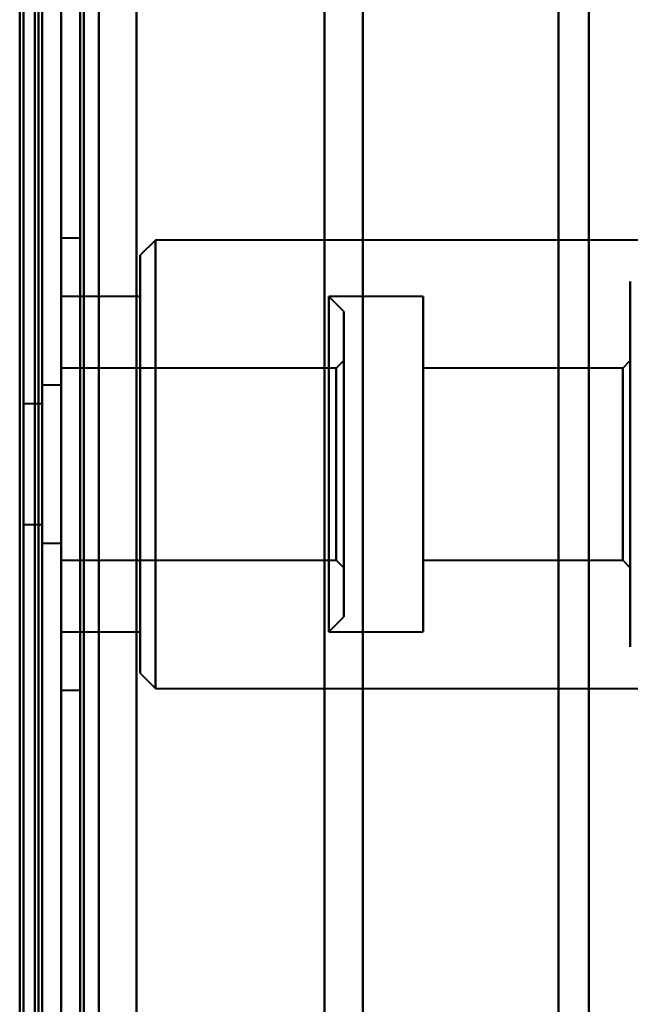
# Model space of a CAD drawing. Header units: millimetres. Extents: x -1087 to 1688, y -120 to 1010.
# Tile 62 of 86: x 501 to 517, y 246 to 272. Entities that reach past the tile are written whole.
import ezdxf

# ---------------------------------------------------------------- set-up
doc = ezdxf.new("R2010")
doc.units = ezdxf.units.MM
doc.layers.add('G-IMPT', color=8, linetype='Continuous', lineweight=40)

# ---------------------------------------------------------------- blocks, each defined once
blk = doc.blocks.new('NEXA 700 CALQUES_dwg-751640-Arrière')
at = {"layer": 'G-IMPT'}
for p, q in [((501.97, 128.972), (501.97, 902.772)), ((501.97, 902.272), (501.97, 129.472)), ((501.97, 188.372), (501.97, 458.372)), ((501.97, 188.372), (501.97, 458.372)), ((501.97, 197.372), (501.97, 449.372)), ((502.97, 448.372), (502.97, 198.372)), ((501.27, 198.998), (501.27, 447.746)), ((501.27, 198.998), (501.27, 447.746)), ((501.27, 323.372), (501.27, 198.998)), ((501.27, 323.372), (501.27, 198.998)), ((501.27, 323.372), (501.27, 188.372)), ((501.27, 188.372), (501.27, 323.372)), ((501.97, 197.372), (501.97, 323.372)), ((501.97, 196.872), (501.97, 323.372)), ((501.97, 323.372), (501.97, 197.372)), ((501.97, 323.372), (501.97, 196.872)), ((501.97, 323.372), (501.97, 188.372)), ((501.97, 323.372), (501.97, 188.372)), ((502.47, 196.872), (502.47, 323.372)), ((502.47, 323.372), (502.47, 196.872)), ((502.97, 198.372), (502.97, 323.372)), ((502.97, 323.372), (502.97, 198.372)), ((508.959, 323.372), (508.959, 198.998)), ((508.959, 198.998), (508.959, 323.372)), ((509.97, 198.372), (509.97, 323.372)), ((509.97, 323.372), (509.97, 198.372)), ((515.168, 323.372), (515.168, 197.964)), ((515.168, 197.964), (515.168, 323.372)), ((515.97, 197.372), (515.97, 323.372)), ((515.97, 323.372), (515.97, 197.372)), ((502.47, 265.872), (501.97, 265.872)), ((501.97, 265.872), (501.97, 259.872)), ((501.97, 265.872), (501.97, 259.872)), ((501.97, 253.872), (501.97, 265.872)), ((501.97, 253.872), (501.97, 265.872)), ((502.47, 259.872), (502.47, 265.872)), ((502.47, 265.872), (502.47, 259.872)), ((504.47, 265.822), (504.07, 265.422)), ((536.97, 265.822), (504.47, 265.822)), ((504.47, 257.593), (504.47, 265.822)), ((504.47, 265.822), (504.47, 257.593)), ((504.07, 257.746), (504.07, 265.422)), ((504.07, 265.422), (504.07, 257.746)), ((517.07, 258.015), (517.07, 264.722)), ((517.07, 264.722), (517.07, 258.015)), ((504.07, 264.322), (501.97, 264.322)), ((501.97, 261.577), (501.97, 264.322)), ((501.97, 258.168), (501.97, 264.322)), ((501.97, 264.322), (501.97, 255.422)), ((501.97, 264.322), (501.97, 255.422)), ((504.07, 258.168), (504.07, 264.322)), ((504.07, 264.322), (504.07, 258.168)), ((511.57, 264.322), (509.07, 264.322)), ((509.47, 263.922), (509.07, 264.322)), ((509.07, 264.322), (509.07, 259.872)), ((509.07, 259.872), (509.07, 264.322)), ((511.57, 264.322), (511.57, 258.168)), ((511.57, 258.168), (511.57, 264.322)), ((509.47, 263.922), (509.47, 259.872)), ((509.47, 259.872), (509.47, 263.922)), ((509.27, 262.422), (501.97, 262.422)), ((501.97, 262.422), (501.97, 258.896)), ((501.97, 262.422), (501.97, 260.849)), ((501.97, 257.322), (501.97, 262.422)), ((501.97, 257.322), (501.97, 262.422)), ((509.47, 262.622), (509.27, 262.422)), ((509.27, 262.422), (509.27, 259.872)), ((509.27, 260.849), (509.27, 262.422)), ((509.27, 262.228), (509.27, 262.422)), ((509.47, 262.622), (509.47, 259.872)), ((509.47, 259.872), (509.47, 262.622)), ((516.87, 262.422), (511.57, 262.422)), ((511.57, 262.422), (511.57, 258.896)), ((511.57, 258.896), (511.57, 262.422)), ((517.07, 262.622), (516.87, 262.422)), ((516.87, 262.422), (516.87, 258.896)), ((516.87, 258.896), (516.87, 262.422)), ((517.07, 258.819), (517.07, 262.622)), ((517.07, 262.622), (517.07, 258.819)), ((509.27, 262.228), (509.27, 259.872)), ((509.27, 258.896), (509.27, 262.228)), ((501.97, 261.972), (501.47, 261.972)), ((501.47, 259.872), (501.47, 261.972)), ((501.47, 261.972), (501.47, 259.872)), ((501.97, 259.872), (501.97, 261.972)), ((501.97, 261.972), (501.97, 259.872)), ((504.07, 254.322), (504.07, 261.998)), ((504.07, 261.998), (504.07, 254.322)), ((504.47, 253.922), (504.47, 262.151)), ((504.47, 262.151), (504.47, 253.922)), ((517.07, 255.022), (517.07, 261.73)), ((517.07, 261.73), (517.07, 255.022)), ((501.47, 261.472), (500.97, 261.472)), ((500.97, 258.272), (500.97, 261.472)), ((500.97, 258.272), (500.97, 261.472)), ((500.97, 261.472), (500.97, 259.872)), ((500.97, 261.472), (500.97, 259.872)), ((501.47, 259.872), (501.47, 261.472)), ((501.47, 259.872), (501.47, 261.472)), ((501.47, 261.472), (501.47, 258.272)), ((501.47, 261.472), (501.47, 258.272)), ((501.97, 255.422), (501.97, 261.577)), ((504.07, 255.422), (504.07, 261.577)), ((504.07, 261.577), (504.07, 255.422)), ((509.07, 261.577), (509.07, 255.422)), ((511.57, 261.577), (511.57, 255.422)), ((511.57, 255.422), (511.57, 261.577)), ((517.07, 257.122), (517.07, 260.926)), ((517.07, 260.926), (517.07, 257.122)), ((501.97, 260.849), (501.97, 257.322)), ((509.27, 257.322), (509.27, 260.849)), ((511.57, 260.849), (511.57, 257.322)), ((511.57, 257.322), (511.57, 260.849)), ((516.87, 260.849), (516.87, 257.322)), ((516.87, 257.322), (516.87, 260.849)), ((500.97, 259.872), (500.97, 258.272)), ((501.47, 258.272), (501.47, 259.872)), ((501.47, 257.772), (501.47, 259.872)), ((501.47, 259.872), (501.47, 257.772)), ((501.97, 259.872), (501.97, 253.872)), ((501.97, 257.772), (501.97, 259.872)), ((501.97, 259.872), (501.97, 257.772)), ((502.47, 253.872), (502.47, 259.872)), ((502.47, 259.872), (502.47, 253.872)), ((509.07, 259.872), (509.07, 258.168)), ((509.07, 255.422), (509.07, 259.872)), ((509.27, 259.872), (509.27, 257.322)), ((509.47, 259.872), (509.47, 255.822)), ((509.47, 255.822), (509.47, 259.872)), ((509.47, 259.872), (509.47, 257.122)), ((509.47, 257.122), (509.47, 259.872)), ((500.97, 258.272), (501.47, 258.272)), ((501.47, 257.772), (501.97, 257.772)), ((501.97, 257.322), (509.27, 257.322)), ((509.27, 257.322), (509.47, 257.122)), ((511.57, 257.322), (516.87, 257.322)), ((516.87, 257.322), (517.07, 257.122)), ((509.07, 255.422), (509.47, 255.822)), ((501.97, 255.422), (504.07, 255.422)), ((509.07, 255.422), (511.57, 255.422)), ((504.07, 254.322), (504.47, 253.922)), ((501.97, 253.872), (502.47, 253.872)), ((504.47, 253.922), (536.97, 253.922))]:
    blk.add_line(p, q, dxfattribs=at)
at = {"layer": 'G-IMPT', "flags": 128}
for points in [[(501.37, 128.972), (501.37, 322.422), (501.37, 515.872), (501.37, 709.322), (501.37, 902.772)], [(501.37, 902.772), (501.37, 709.322), (501.37, 515.872), (501.37, 322.422), (501.37, 128.972)], [(501.37, 902.772), (501.37, 709.322), (501.37, 515.872), (501.37, 322.422), (501.37, 128.972)], [(501.47, 128.972), (501.47, 322.422), (501.47, 515.872), (501.47, 709.322), (501.47, 902.772)], [(501.97, 128.972), (501.97, 322.422), (501.97, 515.872), (501.97, 709.322), (501.97, 902.772)], [(501.97, 902.772), (501.97, 709.322), (501.97, 515.872), (501.97, 322.422), (501.97, 128.972)], [(503.97, 902.772), (503.97, 709.322), (503.97, 515.872), (503.97, 322.422), (503.97, 128.972)], [(503.97, 128.972), (503.97, 322.422), (503.97, 515.872), (503.97, 709.322), (503.97, 902.772)], [(503.97, 902.772), (503.97, 709.322), (503.97, 515.872), (503.97, 322.422), (503.97, 128.972)], [(503.97, 128.972), (503.97, 322.422), (503.97, 515.872), (503.97, 709.322), (503.97, 902.772)], [(500.87, 902.272), (500.87, 717.047), (500.87, 531.822), (500.87, 346.597), (500.87, 161.372)], [(500.87, 161.372), (500.87, 346.597), (500.87, 531.822), (500.87, 717.047), (500.87, 902.272)], [(500.97, 902.372), (500.97, 709.122), (500.97, 515.872), (500.97, 322.622), (500.97, 129.372)], [(500.97, 129.372), (500.97, 322.622), (500.97, 515.872), (500.97, 709.122), (500.97, 902.372)], [(500.97, 129.472), (500.97, 322.672), (500.97, 515.872), (500.97, 709.072), (500.97, 902.272)], [(500.97, 902.272), (500.97, 709.072), (500.97, 515.872), (500.97, 322.672), (500.97, 129.472)], [(501.47, 902.272), (501.47, 709.072), (501.47, 515.872), (501.47, 322.672), (501.47, 129.472)], [(501.47, 129.472), (501.47, 322.672), (501.47, 515.872), (501.47, 709.072), (501.47, 902.272)], [(501.47, 902.272), (501.47, 709.072), (501.47, 515.872), (501.47, 322.672), (501.47, 129.472)], [(501.47, 129.472), (501.47, 322.672), (501.47, 515.872), (501.47, 709.072), (501.47, 902.272)], [(501.47, 902.272), (501.47, 709.072), (501.47, 515.872), (501.47, 322.672), (501.47, 129.472)], [(501.47, 129.472), (501.47, 322.672), (501.47, 515.872), (501.47, 709.072), (501.47, 902.272)], [(501.97, 161.372), (501.97, 346.597), (501.97, 531.822), (501.97, 717.047), (501.97, 902.272)], [(501.97, 129.472), (501.97, 322.672), (501.97, 515.872), (501.97, 709.072), (501.97, 902.272)], [(501.97, 902.272), (501.97, 717.047), (501.97, 531.822), (501.97, 346.597), (501.97, 161.372)], [(501.97, 902.272), (501.97, 709.072), (501.97, 515.872), (501.97, 322.672), (501.97, 129.472)], [(501.97, 902.272), (501.97, 709.072), (501.97, 515.872), (501.97, 322.672), (501.97, 129.472)], [(501.97, 129.472), (501.97, 322.672), (501.97, 515.872), (501.97, 709.072), (501.97, 902.272)], [(502.47, 902.272), (502.47, 709.072), (502.47, 515.872), (502.47, 322.672), (502.47, 129.472)], [(502.47, 129.472), (502.47, 322.672), (502.47, 515.872), (502.47, 709.072), (502.47, 902.272)], [(502.57, 902.272), (502.57, 709.072), (502.57, 515.872), (502.57, 322.672), (502.57, 129.472)], [(502.57, 129.472), (502.57, 322.672), (502.57, 515.872), (502.57, 709.072), (502.57, 902.272)], [(502.57, 902.272), (502.57, 709.072), (502.57, 515.872), (502.57, 322.672), (502.57, 129.472)], [(502.57, 129.472), (502.57, 322.672), (502.57, 515.872), (502.57, 709.072), (502.57, 902.272)], [(502.57, 902.272), (502.57, 709.072), (502.57, 515.872), (502.57, 322.672), (502.57, 129.472)], [(502.57, 129.472), (502.57, 322.672), (502.57, 515.872), (502.57, 709.072), (502.57, 902.272)], [(503.97, 129.472), (503.97, 322.672), (503.97, 515.872), (503.97, 709.072), (503.97, 902.272)], [(503.97, 902.272), (503.97, 709.072), (503.97, 515.872), (503.97, 322.672), (503.97, 129.472)], [(503.97, 902.272), (503.97, 709.072), (503.97, 515.872), (503.97, 322.672), (503.97, 129.472)], [(503.97, 129.472), (503.97, 322.672), (503.97, 515.872), (503.97, 709.072), (503.97, 902.272)]]:
    blk.add_lwpolyline(points, dxfattribs=at)

msp = doc.modelspace()

# ---------------------------------------------------------------- block references
at = {"layer": 'G-IMPT'}
msp.add_blockref('NEXA 700 CALQUES_dwg-751640-Arrière', (0, 0), dxfattribs=at)

doc.saveas('drawing.dxf')
